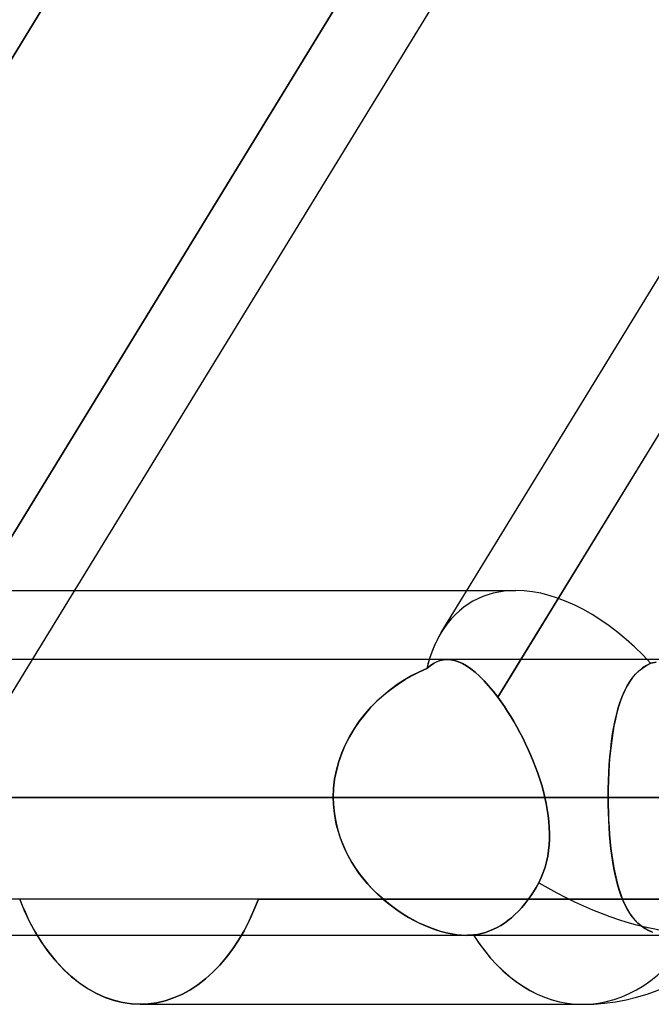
# Model space of a CAD drawing. Header units: millimetres. Extents: x -215 to 215, y -81 to 97.
# Tile 49 of 85: x 40.5 to 44, y 15.31 to 20.76. Entities that reach past the tile are written whole.
import ezdxf

# ---------------------------------------------------------------- set-up
doc = ezdxf.new("R2010")
doc.units = ezdxf.units.MM
doc.layers.add('MAIN-1', color=7, linetype='Continuous')
doc.layers.add('MAIN-2', color=7, linetype='Continuous')

msp = doc.modelspace()

# ---------------------------------------------------------------- linework, layer by layer
at = {"layer": 'MAIN-1'}
for p, q in [((38.4247, 17.2188), (42.882, 24.4937)), ((40.5748, 17.2187), (45.0321, 24.4937)), ((42.8365, 17.3687), (47.2019, 24.4937)), ((43.2772, 17.2188), (47.7345, 24.4937)), ((40.8084, 17.6), (42.9782, 17.6)), ((115.3393, 17.2188), (-115.3393, 17.2188)), ((116.0549, 16.4562), (-116.0549, 16.4562)), ((42.2387, 16.4562), (39.0036, 16.4562)), ((-115.3393, 15.6938), (115.3393, 15.6938)), ((40.6008, 15.6938), (40.6341, 15.6418)), ((40.6341, 15.6418), (40.6698, 15.5929)), ((40.6698, 15.5929), (40.708, 15.5467)), ((40.708, 15.5467), (40.7487, 15.5037)), ((40.7487, 15.5037), (40.7914, 15.4643)), ((40.7914, 15.4643), (40.8359, 15.4288)), ((40.8359, 15.4288), (40.8819, 15.3979)), ((40.8819, 15.3979), (40.9292, 15.3717)), ((40.9292, 15.3717), (40.9774, 15.3503)), ((40.9774, 15.3503), (41.026, 15.3337)), ((41.026, 15.3337), (41.0746, 15.3219)), ((41.0746, 15.3219), (41.1229, 15.3148)), ((41.1229, 15.3148), (41.1705, 15.3125)), ((41.1705, 15.3125), (43.6188, 15.3125))]:
    msp.add_line(p, q, dxfattribs=at)
msp.add_arc((43.6188, 16.4562), 1.1438, 270.0001, 318.1911, dxfattribs=at)
for major_axis, ratio, start_param, end_param in [((0.6073, -1.0844), 0.598803, -2.816241, -2.624107), ((0, -1.1438), 0.707107, -0.841075, 0)]:
    msp.add_ellipse((43.6188, 16.4562), major_axis=major_axis, ratio=ratio, start_param=start_param, end_param=end_param, dxfattribs=at)
at = {"layer": 'MAIN-2'}
for p, q in [((39.9142, 17.0099), (44.6018, 24.6606)), ((44.6018, 24.6606), (39.9142, 17.0099)), ((47.8368, 24.6606), (43.1492, 17.0099)), ((42.9521, 24.6081), (38.251, 16.9353)), ((38.3969, 17.6), (40.8084, 17.6)), ((42.9782, 17.6), (43.2494, 17.6)), ((42.8692, 17.2188), (39.4446, 17.2188)), ((39.7415, 15.8587), (40.5748, 17.2187)), ((42.7923, 17.1962), (42.8107, 17.2059)), ((42.8113, 17.2062), (42.7928, 17.1965)), ((42.8107, 17.2059), (42.8296, 17.213)), ((42.8302, 17.2131), (42.8113, 17.2062)), ((42.8296, 17.213), (42.849, 17.2173)), ((42.8495, 17.2173), (42.8302, 17.2131)), ((42.849, 17.2173), (42.8691, 17.2188)), ((42.8692, 17.2187), (42.8495, 17.2173)), ((42.8691, 17.2188), (42.889, 17.2174)), ((42.8893, 17.2174), (42.8692, 17.2187)), ((42.889, 17.2174), (42.9096, 17.2132)), ((42.91, 17.2131), (42.8893, 17.2174)), ((42.9096, 17.2132), (42.9309, 17.2062)), ((42.9313, 17.206), (42.91, 17.2131)), ((42.9309, 17.2062), (42.9529, 17.1962)), ((42.9533, 17.196), (42.9313, 17.206)), ((43.1492, 17.0099), (43.2772, 17.2188)), ((43.9953, 17.1975), (44.0242, 17.2037)), ((44.0242, 17.2037), (43.9953, 17.1975)), ((42.7149, 17.1508), (42.6738, 17.1297)), ((42.6759, 17.1308), (42.7159, 17.1513)), ((42.7562, 17.1693), (42.7149, 17.1508)), ((42.7159, 17.1513), (42.7562, 17.1693)), ((42.7744, 17.1842), (42.7562, 17.1693)), ((42.7562, 17.1693), (42.7742, 17.1841)), ((42.7742, 17.1841), (42.7923, 17.1962)), ((42.7928, 17.1965), (42.7744, 17.1842)), ((42.9529, 17.1962), (42.9756, 17.1833)), ((42.9759, 17.1831), (42.9533, 17.196)), ((42.9756, 17.1833), (42.9989, 17.1674)), ((42.9992, 17.1671), (42.9759, 17.1831)), ((42.9989, 17.1674), (43.0228, 17.1484)), ((43.0231, 17.1482), (42.9992, 17.1671)), ((43.0228, 17.1484), (43.0475, 17.1263)), ((43.0476, 17.1262), (43.0231, 17.1482)), ((43.9099, 17.1368), (43.9286, 17.1553)), ((43.9303, 17.1568), (43.912, 17.1391)), ((43.9286, 17.1553), (43.949, 17.1716)), ((43.9503, 17.1725), (43.9303, 17.1568)), ((43.949, 17.1716), (43.9712, 17.1857)), ((43.9719, 17.1861), (43.9503, 17.1725)), ((43.9712, 17.1857), (43.9953, 17.1975)), ((43.9953, 17.1975), (43.9719, 17.1861)), ((42.6331, 17.106), (42.5931, 17.0798)), ((42.597, 17.0825), (42.6363, 17.1079)), ((42.6738, 17.1297), (42.6331, 17.106)), ((42.6363, 17.1079), (42.6759, 17.1308)), ((43.0475, 17.1263), (43.0726, 17.1013)), ((43.0727, 17.1012), (43.0476, 17.1262)), ((43.0726, 17.1013), (43.0979, 17.0736)), ((43.0981, 17.0734), (43.0727, 17.1012)), ((43.8625, 17.0692), (43.877, 17.0938)), ((43.8793, 17.0974), (43.8648, 17.0735)), ((43.877, 17.0938), (43.8927, 17.1163)), ((43.895, 17.1193), (43.8793, 17.0974)), ((43.8927, 17.1163), (43.9099, 17.1368)), ((43.912, 17.1391), (43.895, 17.1193)), ((42.5541, 17.0513), (42.5163, 17.0205)), ((42.5207, 17.0243), (42.5584, 17.0546)), ((42.5931, 17.0798), (42.5541, 17.0513)), ((42.5584, 17.0546), (42.597, 17.0825)), ((43.0979, 17.0736), (43.1235, 17.0431)), ((43.1236, 17.043), (43.0981, 17.0734)), ((43.1235, 17.0431), (43.1492, 17.0099)), ((43.1492, 17.0099), (43.1236, 17.043)), ((43.837, 17.0144), (43.8491, 17.0427)), ((43.8514, 17.0475), (43.839, 17.0195)), ((43.8491, 17.0427), (43.8625, 17.0692)), ((43.8648, 17.0735), (43.8514, 17.0475)), ((42.4799, 16.9875), (42.4453, 16.9524)), ((42.449, 16.9564), (42.4841, 16.9915)), ((42.5163, 17.0205), (42.4799, 16.9875)), ((42.4841, 16.9915), (42.5207, 17.0243)), ((43.1492, 17.0099), (43.1673, 16.9851)), ((43.1673, 16.9851), (43.1493, 17.0099)), ((43.1854, 16.9591), (43.1673, 16.9851)), ((43.1673, 16.9851), (43.1854, 16.959)), ((43.8157, 16.9521), (43.8258, 16.9841)), ((43.8277, 16.9895), (43.8174, 16.9576)), ((43.8258, 16.9841), (43.837, 17.0144)), ((43.839, 17.0195), (43.8277, 16.9895)), ((42.4453, 16.9524), (42.4125, 16.9152)), ((42.4156, 16.9189), (42.449, 16.9564)), ((43.2032, 16.932), (43.1854, 16.9591)), ((43.1854, 16.959), (43.2032, 16.932)), ((43.2207, 16.9041), (43.2032, 16.932)), ((43.2032, 16.932), (43.2207, 16.9042)), ((43.8066, 16.9184), (43.8157, 16.9521)), ((43.8174, 16.9576), (43.8079, 16.9237)), ((42.3819, 16.876), (42.3537, 16.8349)), ((42.3556, 16.8378), (42.3844, 16.8793)), ((42.4125, 16.9152), (42.3819, 16.876)), ((42.3844, 16.8793), (42.4156, 16.9189)), ((43.2207, 16.9042), (43.2379, 16.8754)), ((43.2379, 16.8754), (43.2207, 16.9041)), ((43.2548, 16.8459), (43.2379, 16.8754)), ((43.2379, 16.8754), (43.2548, 16.8459)), ((43.7908, 16.846), (43.7983, 16.883)), ((43.7994, 16.8881), (43.7917, 16.8508)), ((43.7983, 16.883), (43.8066, 16.9184)), ((43.8079, 16.9237), (43.7994, 16.8881)), ((42.3537, 16.8349), (42.328, 16.792)), ((42.3294, 16.7946), (42.3556, 16.8378)), ((43.2712, 16.8157), (43.2548, 16.8459)), ((43.2548, 16.8459), (43.2712, 16.8156)), ((43.7842, 16.8074), (43.7908, 16.846)), ((43.7917, 16.8508), (43.7849, 16.8119)), ((42.328, 16.792), (42.3051, 16.7474)), ((42.3062, 16.7496), (42.3294, 16.7946)), ((43.2872, 16.7848), (43.2712, 16.8157)), ((43.2712, 16.8156), (43.2873, 16.7847)), ((43.3027, 16.7533), (43.2872, 16.7848)), ((43.2873, 16.7847), (43.3028, 16.7531)), ((43.7734, 16.7258), (43.7784, 16.7673)), ((43.7789, 16.7714), (43.7738, 16.7293)), ((43.7784, 16.7673), (43.7842, 16.8074)), ((43.7849, 16.8119), (43.7789, 16.7714)), ((42.3051, 16.7474), (42.2853, 16.7013)), ((42.286, 16.7031), (42.3062, 16.7496)), ((43.3176, 16.7212), (43.3027, 16.7533)), ((43.3028, 16.7531), (43.3177, 16.7211)), ((43.3319, 16.6888), (43.3176, 16.7212)), ((43.3177, 16.7211), (43.3319, 16.6888)), ((43.7691, 16.6828), (43.7734, 16.7258)), ((43.7738, 16.7293), (43.7694, 16.6859)), ((42.2853, 16.7013), (42.2688, 16.654)), ((42.2692, 16.6552), (42.286, 16.7031)), ((43.3455, 16.6561), (43.3319, 16.6888)), ((43.3319, 16.6888), (43.3455, 16.6561)), ((43.3583, 16.6232), (43.3455, 16.6561)), ((43.3455, 16.6561), (43.3583, 16.6231)), ((43.7656, 16.6388), (43.7691, 16.6828)), ((43.7694, 16.6859), (43.7658, 16.6414)), ((42.2558, 16.6057), (42.2463, 16.5566)), ((42.2464, 16.5569), (42.2559, 16.6064)), ((42.2688, 16.654), (42.2558, 16.6057)), ((42.2559, 16.6064), (42.2692, 16.6552)), ((43.3703, 16.59), (43.3583, 16.6232)), ((43.3583, 16.6231), (43.3703, 16.59)), ((43.7629, 16.5941), (43.7656, 16.6388)), ((43.7658, 16.6414), (43.763, 16.5961)), ((42.2406, 16.5068), (42.2464, 16.5569)), ((42.2463, 16.5566), (42.2406, 16.5067)), ((43.3814, 16.5567), (43.3703, 16.59)), ((43.3703, 16.59), (43.3814, 16.5567)), ((43.3917, 16.5232), (43.3814, 16.5567)), ((43.3814, 16.5567), (43.3917, 16.5233)), ((43.761, 16.5501), (43.7598, 16.5035)), ((43.7598, 16.5027), (43.761, 16.5487)), ((43.763, 16.5961), (43.761, 16.5501)), ((43.761, 16.5487), (43.7629, 16.5941)), ((42.2387, 16.4562), (42.2406, 16.5068)), ((42.2406, 16.5067), (42.2387, 16.4562)), ((43.3917, 16.5233), (43.401, 16.4898)), ((43.401, 16.4897), (43.3917, 16.5232)), ((43.7598, 16.5035), (43.7594, 16.4562)), ((43.7594, 16.4562), (43.7598, 16.5027)), ((-116.0549, 16.4562), (116.0549, 16.4562)), ((-115.0472, 16.4562), (115.0472, 16.4562)), ((42.2387, 16.4562), (37.9215, 16.4562)), ((37.9215, 16.4562), (42.2387, 16.4562)), ((49.8675, 16.4562), (38.348, 16.4562)), ((38.348, 16.4562), (49.8675, 16.4562)), ((42.2387, 16.4562), (39.0036, 16.4562)), ((39.0036, 16.4562), (42.2387, 16.4562)), ((39.4307, 16.4562), (51.3925, 16.4562)), ((51.3925, 16.4562), (39.4307, 16.4562)), ((39.4307, 16.4562), (43.7594, 16.4562)), ((43.7594, 16.4562), (39.4307, 16.4562)), ((39.9837, 16.4562), (43.4093, 16.4562)), ((43.4093, 16.4562), (39.9837, 16.4562)), ((115.0472, 16.4562), (42.2387, 16.4562)), ((42.2387, 16.4562), (42.2397, 16.4183)), ((42.2397, 16.4186), (42.2387, 16.4562)), ((43.401, 16.4898), (43.4093, 16.4563)), ((43.4093, 16.4562), (43.401, 16.4897)), ((43.4166, 16.423), (43.4093, 16.4562)), ((43.4093, 16.4562), (43.4166, 16.4229)), ((57.4925, 16.4562), (43.7594, 16.4562)), ((43.7594, 16.4562), (57.4925, 16.4562)), ((43.7598, 16.414), (43.7594, 16.4562)), ((43.7594, 16.4562), (43.7597, 16.4145)), ((42.243, 16.3812), (42.2397, 16.4186)), ((42.2397, 16.4183), (42.243, 16.3806)), ((43.4227, 16.3898), (43.4166, 16.423)), ((43.4166, 16.4229), (43.4227, 16.3897)), ((43.4277, 16.3567), (43.4227, 16.3898)), ((43.4227, 16.3897), (43.4277, 16.3565)), ((43.7597, 16.4145), (43.7607, 16.3731)), ((43.7607, 16.3723), (43.7598, 16.414)), ((42.2483, 16.3441), (42.243, 16.3812)), ((42.243, 16.3806), (42.2484, 16.3432)), ((42.2556, 16.3075), (42.2483, 16.3441)), ((42.2484, 16.3432), (42.2559, 16.3062)), ((43.4315, 16.3237), (43.4277, 16.3567)), ((43.4277, 16.3565), (43.4315, 16.3235)), ((43.7607, 16.3731), (43.7622, 16.3321)), ((43.7623, 16.331), (43.7607, 16.3723)), ((43.7622, 16.3321), (43.7644, 16.2916)), ((43.7645, 16.2902), (43.7623, 16.331)), ((42.265, 16.2714), (42.2556, 16.3075)), ((42.2559, 16.3062), (42.2655, 16.2695)), ((43.434, 16.2908), (43.4315, 16.3237)), ((43.4315, 16.3235), (43.434, 16.2907)), ((43.4352, 16.2582), (43.434, 16.2908)), ((43.434, 16.2907), (43.4352, 16.2581)), ((43.7644, 16.2916), (43.7673, 16.2517)), ((43.7674, 16.2501), (43.7645, 16.2902)), ((42.2762, 16.2358), (42.265, 16.2714)), ((42.2655, 16.2695), (42.2771, 16.2333)), ((42.2894, 16.2008), (42.2762, 16.2358)), ((42.2771, 16.2333), (42.2907, 16.1977)), ((43.4332, 16.1939), (43.4349, 16.2259)), ((43.4349, 16.2258), (43.4332, 16.1938)), ((43.4349, 16.2259), (43.4352, 16.2582)), ((43.4352, 16.2581), (43.4349, 16.2258)), ((43.7673, 16.2517), (43.7707, 16.2125)), ((43.7709, 16.2107), (43.7674, 16.2501)), ((42.3045, 16.1665), (42.2894, 16.2008)), ((42.2907, 16.1977), (42.3061, 16.163)), ((42.3212, 16.133), (42.3045, 16.1665)), ((43.43, 16.1623), (43.4332, 16.1939)), ((43.4332, 16.1938), (43.43, 16.1623)), ((43.7707, 16.2125), (43.7748, 16.1744)), ((43.775, 16.1722), (43.7709, 16.2107)), ((43.7748, 16.1744), (43.7795, 16.1373)), ((43.7798, 16.1349), (43.775, 16.1722)), ((42.3061, 16.163), (42.3233, 16.1291)), ((42.3395, 16.1004), (42.3212, 16.133)), ((42.3233, 16.1291), (42.3421, 16.0962)), ((43.4186, 16.1006), (43.4251, 16.1312)), ((43.4251, 16.1312), (43.4186, 16.1007)), ((43.4251, 16.1312), (43.43, 16.1623)), ((43.43, 16.1623), (43.4251, 16.1312)), ((43.7795, 16.1373), (43.7848, 16.1015)), ((43.7852, 16.0989), (43.7798, 16.1349)), ((42.3594, 16.0689), (42.3395, 16.1004)), ((42.3421, 16.0962), (42.3624, 16.0642)), ((42.3806, 16.0383), (42.3594, 16.0689)), ((42.3624, 16.0642), (42.3843, 16.0333)), ((43.4105, 16.0707), (43.4005, 16.0414)), ((43.4005, 16.0413), (43.4104, 16.0706)), ((43.4104, 16.0706), (43.4186, 16.1006)), ((43.4186, 16.1007), (43.4105, 16.0707)), ((43.7848, 16.1015), (43.7908, 16.0668)), ((43.7913, 16.0641), (43.7852, 16.0989)), ((43.7908, 16.0668), (43.7974, 16.0335)), ((43.798, 16.0306), (43.7913, 16.0641)), ((42.4031, 16.0089), (42.3806, 16.0383)), ((42.3843, 16.0333), (42.4075, 16.0035)), ((42.4269, 15.9805), (42.4031, 16.0089)), ((42.4075, 16.0035), (42.432, 15.9747)), ((43.3888, 16.0127), (43.3753, 15.9847)), ((43.3753, 15.9847), (43.3888, 16.0126)), ((43.4005, 16.0414), (43.3888, 16.0127)), ((43.3888, 16.0126), (43.4005, 16.0413)), ((43.7974, 16.0335), (43.8048, 16.0014)), ((43.8055, 15.9984), (43.798, 16.0306)), ((42.4518, 15.9532), (42.4269, 15.9805)), ((42.432, 15.9747), (42.4575, 15.9473)), ((42.4778, 15.9271), (42.4518, 15.9532)), ((43.361, 15.9588), (43.3464, 15.9344)), ((43.3464, 15.9344), (43.361, 15.9588)), ((43.3753, 15.9847), (43.361, 15.9588)), ((43.361, 15.9588), (43.3753, 15.9847)), ((43.8048, 16.0014), (43.8128, 15.9707)), ((43.8137, 15.9676), (43.8055, 15.9984)), ((43.8128, 15.9707), (43.8216, 15.9413)), ((43.8226, 15.9383), (43.8137, 15.9676)), ((50.1145, 15.8944), (38.4285, 15.8944)), ((41.8244, 15.8944), (39.1602, 15.8944)), ((40.5309, 15.8291), (40.5038, 15.8944)), ((40.5038, 15.8944), (40.5183, 15.8585)), ((41.8244, 15.8944), (41.7999, 15.8329)), ((41.7999, 15.8329), (41.8244, 15.8944)), ((41.8244, 15.8944), (54.9, 15.8944)), ((42.4575, 15.9473), (42.484, 15.9211)), ((42.5047, 15.9022), (42.4778, 15.9271)), ((42.484, 15.9211), (42.5113, 15.8963)), ((42.5324, 15.8784), (42.5047, 15.9022)), ((42.5113, 15.8963), (42.5393, 15.8729)), ((43.3316, 15.9117), (43.3159, 15.8896)), ((43.3159, 15.8896), (43.3316, 15.9117)), ((43.3464, 15.9344), (43.3316, 15.9117)), ((43.3316, 15.9117), (43.3464, 15.9344)), ((43.8216, 15.9413), (43.8311, 15.9134)), ((43.8322, 15.9106), (43.8226, 15.9383)), ((43.8311, 15.9134), (43.8415, 15.887)), ((43.8426, 15.8844), (43.8322, 15.9106)), ((40.5183, 15.8585), (40.5334, 15.8234)), ((42.561, 15.856), (42.5324, 15.8784)), ((42.5393, 15.8729), (42.5678, 15.8508)), ((42.5901, 15.8348), (42.561, 15.856)), ((42.5678, 15.8508), (42.5968, 15.8301)), ((43.2814, 15.847), (43.263, 15.8271)), ((43.263, 15.8271), (43.2814, 15.847)), ((43.2991, 15.8679), (43.2814, 15.847)), ((43.2814, 15.847), (43.2991, 15.8679)), ((43.3159, 15.8896), (43.2991, 15.8679)), ((43.2991, 15.8679), (43.3159, 15.8896)), ((43.8415, 15.887), (43.8528, 15.862)), ((43.8539, 15.8598), (43.8426, 15.8844)), ((43.8528, 15.862), (43.865, 15.8386)), ((43.866, 15.8368), (43.8539, 15.8598)), ((40.5603, 15.767), (40.5309, 15.8291)), ((40.5334, 15.8234), (40.5493, 15.7894)), ((40.5493, 15.7894), (40.5658, 15.7563)), ((41.7999, 15.8329), (41.7734, 15.7742)), ((41.7734, 15.7742), (41.7999, 15.8329)), ((42.6198, 15.8149), (42.5901, 15.8348)), ((42.5968, 15.8301), (42.6262, 15.8108)), ((42.65, 15.7963), (42.6198, 15.8149)), ((42.6262, 15.8108), (42.6558, 15.793)), ((42.6805, 15.7792), (42.65, 15.7963)), ((42.6558, 15.793), (42.6856, 15.7765)), ((43.2244, 15.7912), (43.2047, 15.7754)), ((43.2047, 15.7754), (43.2244, 15.7912)), ((43.2439, 15.8084), (43.2244, 15.7912)), ((43.2244, 15.7912), (43.2439, 15.8084)), ((43.263, 15.8271), (43.2439, 15.8084)), ((43.2439, 15.8084), (43.263, 15.8271)), ((43.865, 15.8386), (43.8782, 15.8168)), ((43.879, 15.8155), (43.866, 15.8368)), ((43.8782, 15.8168), (43.8924, 15.7966)), ((43.893, 15.7958), (43.879, 15.8155)), ((43.8924, 15.7966), (43.9078, 15.778)), ((43.908, 15.7778), (43.893, 15.7958)), ((40.592, 15.7087), (40.5603, 15.767)), ((40.5658, 15.7563), (40.583, 15.7245)), ((41.7734, 15.7742), (41.7449, 15.7187)), ((41.7449, 15.7187), (41.7734, 15.7742)), ((42.7111, 15.7635), (42.6805, 15.7792)), ((42.6856, 15.7765), (42.7157, 15.7613)), ((42.7419, 15.7493), (42.7111, 15.7635)), ((42.7157, 15.7613), (42.7458, 15.7476)), ((42.7726, 15.7366), (42.7419, 15.7493)), ((42.7458, 15.7476), (42.776, 15.7353)), ((42.8032, 15.7254), (42.7726, 15.7366)), ((42.776, 15.7353), (42.806, 15.7245)), ((43.1457, 15.7375), (43.1248, 15.7271)), ((43.1248, 15.7271), (43.1457, 15.7375)), ((43.1657, 15.7489), (43.1457, 15.7375)), ((43.1457, 15.7375), (43.1657, 15.7489)), ((43.1851, 15.7613), (43.1657, 15.7489)), ((43.1657, 15.7489), (43.1851, 15.7613)), ((43.2047, 15.7754), (43.1851, 15.7613)), ((43.1851, 15.7613), (43.2047, 15.7754)), ((43.9078, 15.778), (43.9244, 15.7611)), ((43.924, 15.7615), (43.908, 15.7778)), ((43.9412, 15.7467), (43.924, 15.7615)), ((43.9244, 15.7611), (43.9423, 15.7459)), ((43.9598, 15.7336), (43.9412, 15.7467)), ((43.9423, 15.7459), (43.9617, 15.7324)), ((43.9798, 15.7223), (43.9598, 15.7336)), ((43.9617, 15.7324), (43.9825, 15.7209)), ((40.583, 15.7245), (40.6008, 15.6938)), ((40.6256, 15.6545), (40.592, 15.7087)), ((41.7449, 15.7187), (41.7147, 15.6668)), ((41.7147, 15.6668), (41.7449, 15.7187)), ((42.8335, 15.7158), (42.8032, 15.7254)), ((42.806, 15.7245), (42.8358, 15.7152)), ((42.8635, 15.7079), (42.8335, 15.7158)), ((42.8358, 15.7152), (42.8653, 15.7075)), ((42.8929, 15.7017), (42.8635, 15.7079)), ((42.8653, 15.7075), (42.8942, 15.7015)), ((42.9215, 15.6973), (42.8929, 15.7017)), ((42.8942, 15.7015), (42.9222, 15.6972)), ((42.949, 15.6946), (42.9215, 15.6973)), ((42.9222, 15.6972), (42.9492, 15.6946)), ((42.9754, 15.6937), (42.949, 15.6946)), ((42.9492, 15.6946), (42.9753, 15.6937)), ((42.9753, 15.6937), (42.982, 15.6938)), ((42.9821, 15.6938), (42.9754, 15.6937)), ((42.982, 15.6938), (42.9887, 15.694)), ((42.9888, 15.694), (42.9821, 15.6938)), ((42.9887, 15.694), (42.9953, 15.6943)), ((42.9954, 15.6943), (42.9888, 15.694)), ((42.9953, 15.6943), (43.0018, 15.6947)), ((43.0019, 15.6947), (42.9954, 15.6943)), ((43.0018, 15.6947), (43.0082, 15.6952)), ((43.0083, 15.6952), (43.0019, 15.6947)), ((43.0082, 15.6952), (43.0146, 15.6959)), ((43.0146, 15.6959), (43.0083, 15.6952)), ((43.0367, 15.6991), (43.0146, 15.6959)), ((43.0146, 15.6959), (43.0367, 15.6991)), ((43.059, 15.7039), (43.0367, 15.6991)), ((43.0367, 15.6991), (43.059, 15.7039)), ((43.0812, 15.7102), (43.059, 15.7039)), ((43.059, 15.7039), (43.0812, 15.7102)), ((43.1032, 15.718), (43.0812, 15.7102)), ((43.0812, 15.7102), (43.1032, 15.718)), ((43.1248, 15.7271), (43.1032, 15.718)), ((43.1032, 15.718), (43.1248, 15.7271)), ((44.0012, 15.7127), (43.9798, 15.7223)), ((43.9825, 15.7209), (44.005, 15.7112)), ((40.6613, 15.6039), (40.6256, 15.6545)), ((41.7147, 15.6668), (41.6827, 15.6186)), ((41.6827, 15.6186), (41.7147, 15.6668)), ((40.6998, 15.5562), (40.6613, 15.6039)), ((41.6483, 15.5727), (41.6116, 15.5296)), ((41.6116, 15.5296), (41.6483, 15.5727)), ((41.6827, 15.6186), (41.6483, 15.5727)), ((41.6483, 15.5727), (41.6827, 15.6186)), ((40.7408, 15.5116), (40.6998, 15.5562)), ((41.6116, 15.5296), (41.5728, 15.4895)), ((41.5728, 15.4895), (41.6116, 15.5296)), ((40.7841, 15.4706), (40.7408, 15.5116)), ((40.8293, 15.4338), (40.7841, 15.4706)), ((41.5728, 15.4895), (41.5321, 15.4528)), ((41.5321, 15.4528), (41.5728, 15.4895)), ((40.8761, 15.4015), (40.8293, 15.4338)), ((41.4897, 15.42), (41.446, 15.3913)), ((41.446, 15.3913), (41.4897, 15.42)), ((41.5321, 15.4528), (41.4897, 15.42)), ((41.4897, 15.42), (41.5321, 15.4528)), ((40.9242, 15.3742), (40.8761, 15.4015)), ((40.9733, 15.3519), (40.9242, 15.3742)), ((41.0229, 15.3346), (40.9733, 15.3519)), ((41.401, 15.3671), (41.3552, 15.3474)), ((41.3552, 15.3474), (41.401, 15.3671)), ((41.446, 15.3913), (41.401, 15.3671)), ((41.401, 15.3671), (41.446, 15.3913)), ((41.0726, 15.3223), (41.0229, 15.3346)), ((41.1219, 15.3149), (41.0726, 15.3223)), ((41.1705, 15.3125), (41.1219, 15.3149)), ((41.2162, 15.3147), (41.1705, 15.3125)), ((41.1705, 15.3125), (41.2162, 15.3147)), ((41.2625, 15.3212), (41.2162, 15.3147)), ((41.2162, 15.3147), (41.2625, 15.3212)), ((41.3089, 15.3321), (41.2625, 15.3212)), ((41.2625, 15.3212), (41.3089, 15.3321)), ((41.3552, 15.3474), (41.3089, 15.3321)), ((41.3089, 15.3321), (41.3552, 15.3474))]:
    msp.add_line(p, q, dxfattribs=at)
for major_axis, ratio, start_param, end_param in [((0.6073, -1.0844), 0.598803, 2.817875, 3.466944), ((0.6073, -1.0844), 0.598803, 2.817875, 3.466944), ((0.6073, -1.0844), 0.598803, 1.952232, 2.817875), ((0.6073, -1.0844), 0.598803, 1.952232, 2.817875), ((0.6073, -1.0844), 0.598803, -2.816241, -2.56751), ((0.6073, -1.0844), 0.598803, -2.624107, -2.56751), ((-0.9753, 0.5975), 0.463048, 1.604675, 3.141534), ((-0.9753, 0.5975), 0.463048, 1.604675, 3.141534), ((0, -1.1438), 0.707107, -0.843565, 0), ((0, -1.1438), 0.707107, -0.843565, -0.841075), ((0, -1.1438), 0.707107, 0, 0.860405), ((0, -1.1438), 0.707107, 0, 0.860405)]:
    msp.add_ellipse((43.6188, 16.4562), major_axis=major_axis, ratio=ratio, start_param=start_param, end_param=end_param, dxfattribs=at)

doc.saveas('drawing.dxf')
